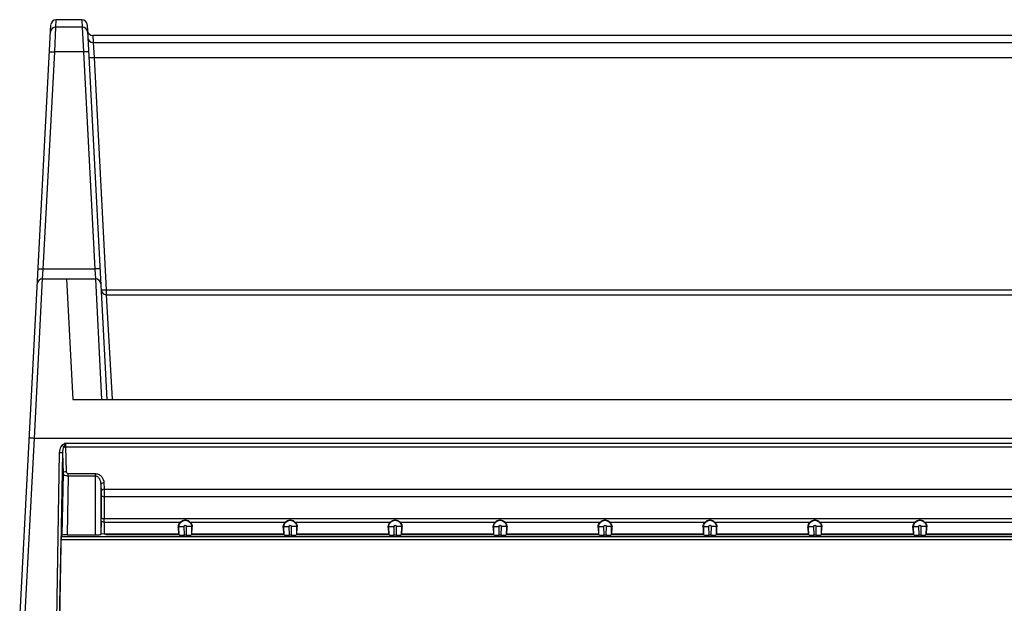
# Model space of a CAD drawing. Header units: millimetres. Extents: x 0 to 1000, y 0 to 850.
# Tile 73 of 80: x 505 to 599, y 563 to 619. Entities that reach past the tile are written whole.
import ezdxf

# ---------------------------------------------------------------- set-up
doc = ezdxf.new("R2010")
doc.units = ezdxf.units.MM
doc.header["$LTSCALE"] = 55.407407
doc.layers.get('0').update_dxf_attribs({"linetype": 'CONTINUOUS'})

msp = doc.modelspace()

# ---------------------------------------------------------------- linework, layer by layer
at = {"color": 9, "linetype": 'CONTINUOUS'}
for p, q in [((508.267, 617.956), (508.304, 618.656)), ((510.761, 618.656), (510.798, 617.956)), ((508.168, 615.588), (508.267, 617.956)), ((510.798, 617.956), (508.267, 617.956)), ((510.798, 617.956), (510.897, 615.588)), ((511.788, 617.156), (511.824, 616.471)), ((511.824, 616.471), (511.924, 615.05)), ((511.824, 616.471), (644.868, 616.471)), ((507.083, 594.898), (508.168, 615.588)), ((510.897, 615.588), (508.168, 615.588)), ((510.897, 615.588), (511.981, 594.898)), ((511.924, 615.05), (513.083, 592.925)), ((511.924, 615.05), (644.793, 615.05)), ((507.009, 593.951), (507.083, 594.898)), ((511.981, 594.898), (507.083, 594.898)), ((511.981, 594.898), (512.056, 593.951)), ((506.239, 578.788), (507.009, 593.951)), ((512.056, 593.951), (512.637, 582.451)), ((513.083, 592.925), (513.083, 592.451)), ((513.083, 592.925), (630.276, 592.925)), ((513.083, 592.451), (513.627, 582.479)), ((505.33, 561.451), (506.239, 578.788)), ((506.239, 578.788), (650.478, 578.788)), ((509.189, 578.31), (647.285, 578.31)), ((509.191, 577.962), (509.262, 575.612)), ((509.191, 577.962), (647.303, 577.962)), ((508.604, 577.397), (508.325, 561.451)), ((508.903, 577.377), (508.625, 561.451)), ((508.903, 577.377), (508.962, 575.424)), ((508.962, 575.424), (508.859, 569.521)), ((509.458, 575.191), (509.359, 569.563)), ((509.458, 575.191), (509.458, 575.4)), ((509.458, 575.4), (512.056, 575.4)), ((509.458, 575.191), (512.056, 575.191)), ((512.056, 569.563), (512.056, 575.4)), ((512.555, 574.354), (512.584, 573.735)), ((512.555, 574.354), (512.555, 569.605)), ((512.855, 574.548), (512.884, 573.928)), ((512.884, 573.928), (643.334, 573.928)), ((512.594, 573.248), (512.594, 571.147)), ((512.893, 573.233), (512.893, 571.132)), ((512.893, 573.233), (643.324, 573.233)), ((512.591, 570.904), (512.566, 569.622)), ((512.891, 570.784), (512.868, 569.651)), ((512.891, 570.784), (520.165, 570.784)), ((512.893, 571.132), (643.324, 571.132)), ((521.053, 570.784), (530.165, 570.784)), ((531.053, 570.784), (540.165, 570.784)), ((541.053, 570.784), (550.165, 570.784)), ((551.053, 570.784), (560.165, 570.784)), ((561.053, 570.784), (570.165, 570.784)), ((571.053, 570.784), (580.165, 570.784)), ((581.053, 570.784), (590.165, 570.784)), ((591.053, 570.784), (600.165, 570.784)), ((519.945, 570.275), (520.01, 570.341)), ((520.026, 569.561), (520.01, 570.341)), ((520.527, 569.519), (520.509, 570.376)), ((520.708, 570.376), (520.691, 569.519)), ((521.207, 570.341), (521.192, 569.561)), ((521.272, 570.275), (521.207, 570.341)), ((529.945, 570.275), (530.01, 570.341)), ((530.026, 569.561), (530.01, 570.341)), ((530.527, 569.519), (530.509, 570.376)), ((530.708, 570.376), (530.691, 569.519)), ((531.207, 570.341), (531.192, 569.561)), ((531.272, 570.275), (531.207, 570.341)), ((539.945, 570.275), (540.01, 570.341)), ((540.026, 569.561), (540.01, 570.341)), ((540.527, 569.519), (540.509, 570.376)), ((540.708, 570.376), (540.691, 569.519)), ((541.207, 570.341), (541.192, 569.561)), ((541.272, 570.275), (541.207, 570.341)), ((549.945, 570.275), (550.01, 570.341)), ((550.026, 569.561), (550.01, 570.341)), ((550.527, 569.519), (550.509, 570.376)), ((550.708, 570.376), (550.691, 569.519)), ((551.207, 570.341), (551.192, 569.561)), ((551.272, 570.275), (551.207, 570.341)), ((559.945, 570.275), (560.01, 570.341)), ((560.026, 569.561), (560.01, 570.341)), ((560.527, 569.519), (560.509, 570.376)), ((560.708, 570.376), (560.691, 569.519)), ((561.207, 570.341), (561.192, 569.561)), ((561.272, 570.275), (561.207, 570.341)), ((569.945, 570.275), (570.01, 570.341)), ((570.026, 569.561), (570.01, 570.341)), ((570.527, 569.519), (570.509, 570.376)), ((570.708, 570.376), (570.691, 569.519)), ((571.207, 570.341), (571.192, 569.561)), ((571.272, 570.275), (571.207, 570.341)), ((579.945, 570.275), (580.01, 570.341)), ((580.026, 569.561), (580.01, 570.341)), ((580.527, 569.519), (580.509, 570.376)), ((580.708, 570.376), (580.691, 569.519)), ((581.207, 570.341), (581.192, 569.561)), ((581.272, 570.275), (581.207, 570.341)), ((589.945, 570.275), (590.01, 570.341)), ((590.026, 569.561), (590.01, 570.341)), ((590.527, 569.519), (590.509, 570.376)), ((590.708, 570.376), (590.691, 569.519)), ((591.207, 570.341), (591.192, 569.561)), ((591.272, 570.275), (591.207, 570.341)), ((508.771, 569.127), (648.024, 569.127)), ((508.79, 569.41), (647.995, 569.41))]:
    msp.add_line(p, q, dxfattribs=at)
at = {"color": 7, "linetype": 'CONTINUOUS'}
for p, q in [((510.765, 618.656), (508.3, 618.656)), ((504.831, 561.451), (507.804, 618.182)), ((511.26, 618.182), (513.133, 582.451)), ((644.899, 617.156), (511.792, 617.156)), ((507.009, 593.951), (512.056, 593.951)), ((509.286, 593.947), (509.888, 582.451)), ((513.083, 592.451), (643.134, 592.451)), ((509.888, 582.451), (646.085, 582.451)), ((508.79, 569.41), (508.859, 569.521)), ((509.359, 569.563), (512.056, 569.563)), ((512.555, 569.605), (512.566, 569.622)), ((512.868, 569.651), (519.97, 569.651)), ((513.038, 569.651), (513.034, 569.563)), ((520.024, 569.563), (513.034, 569.563)), ((519.945, 570.275), (519.97, 569.651)), ((519.972, 569.562), (519.97, 569.651)), ((520.024, 569.563), (520.026, 569.561)), ((520.691, 569.519), (520.527, 569.519)), ((521.193, 569.563), (521.192, 569.561)), ((530.024, 569.563), (521.193, 569.563)), ((521.247, 569.651), (521.246, 569.562)), ((521.247, 569.651), (521.272, 570.275)), ((521.247, 569.651), (529.97, 569.651)), ((529.945, 570.275), (529.97, 569.651)), ((529.972, 569.562), (529.97, 569.651)), ((530.024, 569.563), (530.026, 569.561)), ((530.691, 569.519), (530.527, 569.519)), ((531.193, 569.563), (531.192, 569.561)), ((540.024, 569.563), (531.193, 569.563)), ((531.247, 569.651), (531.246, 569.562)), ((531.247, 569.651), (531.272, 570.275)), ((531.247, 569.651), (539.97, 569.651)), ((539.945, 570.275), (539.97, 569.651)), ((539.972, 569.562), (539.97, 569.651)), ((540.024, 569.563), (540.026, 569.561)), ((540.691, 569.519), (540.527, 569.519)), ((541.193, 569.563), (541.192, 569.561)), ((550.024, 569.563), (541.193, 569.563)), ((541.247, 569.651), (541.246, 569.562)), ((541.247, 569.651), (541.272, 570.275)), ((541.247, 569.651), (549.97, 569.651)), ((549.945, 570.275), (549.97, 569.651)), ((549.972, 569.562), (549.97, 569.651)), ((550.024, 569.563), (550.026, 569.561)), ((550.691, 569.519), (550.527, 569.519)), ((551.193, 569.563), (551.192, 569.561)), ((560.024, 569.563), (551.193, 569.563)), ((551.247, 569.651), (551.246, 569.562)), ((551.247, 569.651), (551.272, 570.275)), ((551.247, 569.651), (559.97, 569.651)), ((559.945, 570.275), (559.97, 569.651)), ((559.972, 569.562), (559.97, 569.651)), ((560.024, 569.563), (560.026, 569.561)), ((560.691, 569.519), (560.527, 569.519)), ((561.193, 569.563), (561.192, 569.561)), ((570.024, 569.563), (561.193, 569.563)), ((561.247, 569.651), (561.246, 569.562)), ((561.247, 569.651), (561.272, 570.275)), ((561.247, 569.651), (569.97, 569.651)), ((569.945, 570.275), (569.97, 569.651)), ((569.972, 569.562), (569.97, 569.651)), ((570.024, 569.563), (570.026, 569.561)), ((570.691, 569.519), (570.527, 569.519)), ((571.193, 569.563), (571.192, 569.561)), ((580.024, 569.563), (571.193, 569.563)), ((571.247, 569.651), (571.246, 569.562)), ((571.247, 569.651), (571.272, 570.275)), ((571.247, 569.651), (579.97, 569.651)), ((579.945, 570.275), (579.97, 569.651)), ((579.972, 569.562), (579.97, 569.651)), ((580.024, 569.563), (580.026, 569.561)), ((580.691, 569.519), (580.527, 569.519)), ((581.193, 569.563), (581.192, 569.561)), ((590.024, 569.563), (581.193, 569.563)), ((581.247, 569.651), (581.246, 569.562)), ((581.247, 569.651), (581.272, 570.275)), ((581.247, 569.651), (589.97, 569.651)), ((589.945, 570.275), (589.97, 569.651)), ((589.972, 569.562), (589.97, 569.651)), ((590.024, 569.563), (590.026, 569.561)), ((590.691, 569.519), (590.527, 569.519)), ((591.193, 569.563), (591.192, 569.561)), ((600.024, 569.563), (591.193, 569.563)), ((591.247, 569.651), (591.246, 569.562)), ((591.247, 569.651), (591.272, 570.275)), ((591.247, 569.651), (599.97, 569.651)), ((508.637, 561.451), (508.771, 569.127))]:
    msp.add_line(p, q, dxfattribs=at)
for centre, radius, start, end in [((508.304, 618.156), 0.5, 90, 177), ((510.761, 618.156), 0.5, 3, 90), ((511.788, 617.656), 0.5, 183, 270), ((507.009, 593.451), 0.5, 90.00005, 177.00101), ((512.056, 593.451), 0.5, 3.00606, 90.00032), ((513.083, 592.951), 0.5, 182.99623, 269.9998), ((520.598, 570.292), 0.655, 131.34961, 137.05621), ((520.609, 570.274), 0.677, 90.00828, 96.73262), ((520.609, 570.274), 0.677, 83.26579, 89.98937), ((530.598, 570.292), 0.655, 131.34961, 137.05577), ((530.609, 570.274), 0.677, 90.00827, 96.73269), ((530.609, 570.274), 0.677, 83.26569, 89.98935), ((540.598, 570.292), 0.655, 131.34961, 137.05532), ((540.609, 570.274), 0.677, 90.00827, 96.73277), ((540.609, 570.274), 0.677, 83.2656, 89.98933), ((550.598, 570.292), 0.655, 131.34961, 137.05485), ((550.609, 570.274), 0.677, 90.00827, 96.73284), ((550.609, 570.274), 0.677, 83.26551, 89.98932), ((560.598, 570.292), 0.655, 131.34961, 137.05438), ((560.609, 570.274), 0.677, 90.00827, 96.73291), ((560.609, 570.274), 0.677, 83.26542, 89.9893), ((570.598, 570.292), 0.655, 131.3496, 137.05392), ((570.609, 570.274), 0.677, 90.00826, 96.73298), ((570.609, 570.274), 0.677, 83.26534, 89.98929), ((580.598, 570.292), 0.655, 131.3496, 137.05347), ((580.609, 570.274), 0.677, 90.00826, 96.73304), ((580.609, 570.274), 0.677, 83.26525, 89.98927), ((590.598, 570.292), 0.655, 131.3496, 137.05305), ((590.609, 570.274), 0.677, 90.00825, 96.7331), ((590.609, 570.274), 0.677, 83.26517, 89.98925), ((520.637, 570.3), 0.636, 357.69786, 3.59055), ((530.637, 570.3), 0.636, 357.69786, 3.59124), ((540.637, 570.3), 0.636, 357.69786, 3.59194), ((550.637, 570.3), 0.636, 357.69787, 3.59264), ((560.637, 570.3), 0.636, 357.69787, 3.59332), ((570.637, 570.3), 0.636, 357.69787, 3.59398), ((580.637, 570.3), 0.636, 357.69788, 3.5946), ((590.637, 570.3), 0.636, 357.69788, 3.59517)]:
    msp.add_arc(centre, radius, start, end, dxfattribs=at)
at = {"color": 9, "linetype": 'CONTINUOUS'}
for centre, radius, start, end in [((508.267, 617.457), 0.5, 89.96764, 177.00425), ((510.798, 617.457), 0.5, 3.00727, 90.03416), ((511.824, 616.971), 0.5, 182.97803, 270.02976), ((500.527, 571.142), 12.067, 358.8696, 0.02669), ((488.645, 571.122), 24.248, 359.20241, 0.02499)]:
    msp.add_arc(centre, radius, start, end, dxfattribs=at)
at = {"color": 7, "linetype": 'CONTINUOUS'}
for centre, major_axis, ratio, start_param, end_param in [((509.358, 569.519), (0.5, 0), 0.087998, 1.568328, 3.086764), ((512.056, 569.607), (0.5, 0), 0.088012, -1.570796, -0.05236), ((512.865, 569.621), (0.3, 0), 0.099247, 1.560639, 3.082428), ((520.525, 569.563), (0.5, 0), 0.087994, -3.087361, -1.567939), ((520.692, 569.563), (0.5, 0), 0.087994, -1.573653, -0.054232), ((530.525, 569.563), (0.5, 0), 0.087994, -3.087361, -1.567939), ((530.692, 569.563), (0.5, 0), 0.087994, -1.573653, -0.054232), ((540.525, 569.563), (0.5, 0), 0.087994, -3.087361, -1.567939), ((540.692, 569.563), (0.5, 0), 0.087994, -1.573653, -0.054232), ((550.525, 569.563), (0.5, 0), 0.087994, -3.087361, -1.567939), ((550.692, 569.563), (0.5, 0), 0.087994, -1.573653, -0.054232), ((560.525, 569.563), (0.5, 0), 0.087994, -3.087361, -1.567939), ((560.692, 569.563), (0.5, 0), 0.087994, -1.573653, -0.054232), ((570.525, 569.563), (0.5, 0), 0.087994, -3.087361, -1.567939), ((570.692, 569.563), (0.5, 0), 0.087994, -1.573653, -0.054232), ((580.525, 569.563), (0.5, 0), 0.087994, -3.087361, -1.567939), ((580.692, 569.563), (0.5, 0), 0.087994, -1.573653, -0.054232), ((590.525, 569.563), (0.5, 0), 0.087994, -3.087361, -1.567939), ((590.692, 569.563), (0.5, 0), 0.087994, -1.573653, -0.054232), ((508.787, 569.111), (0.004, 0.3), 0.053245, 0.088049, 1.519219)]:
    msp.add_ellipse(centre, major_axis=major_axis, ratio=ratio, start_param=start_param, end_param=end_param, dxfattribs=at)
at = {"color": 9, "linetype": 'CONTINUOUS'}
for points, knots in [([(507.668, 615.588), (507.669, 615.592), (507.687, 615.594), (507.711, 615.598), (507.759, 615.599), (507.848, 615.6), (507.987, 615.597), (508.104, 615.592), (508.168, 615.588)], [0, 0, 0, 0, 0.021811, 0.079244, 0.17144, 0.295418, 0.619208, 1, 1, 1, 1]), ([(511.396, 615.588), (511.396, 615.592), (511.377, 615.594), (511.354, 615.598), (511.305, 615.599), (511.217, 615.6), (511.077, 615.597), (510.96, 615.592), (510.897, 615.588)], [0, 0, 0, 0, 0.021811, 0.079245, 0.171441, 0.295419, 0.619208, 1, 1, 1, 1]), ([(511.424, 615.05), (511.425, 615.047), (511.443, 615.045), (511.467, 615.041), (511.515, 615.04), (511.604, 615.039), (511.743, 615.042), (511.86, 615.047), (511.924, 615.05)], [0, 0, 0, 0, 0.021811, 0.079245, 0.171441, 0.295419, 0.619208, 1, 1, 1, 1]), ([(506.584, 594.898), (506.584, 594.902), (506.603, 594.904), (506.626, 594.908), (506.675, 594.909), (506.763, 594.91), (506.903, 594.907), (507.02, 594.902), (507.083, 594.898)], [0, 0, 0, 0, 0.021811, 0.079245, 0.171441, 0.295419, 0.619208, 1, 1, 1, 1]), ([(512.48, 594.898), (512.48, 594.902), (512.461, 594.904), (512.438, 594.908), (512.39, 594.909), (512.301, 594.91), (512.162, 594.907), (512.045, 594.902), (511.981, 594.898)], [0, 0, 0, 0, 0.021811, 0.079245, 0.171441, 0.295419, 0.619208, 1, 1, 1, 1]), ([(512.584, 592.925), (512.584, 592.921), (512.603, 592.919), (512.626, 592.915), (512.675, 592.914), (512.763, 592.913), (512.902, 592.916), (513.02, 592.921), (513.083, 592.925)], [0, 0, 0, 0, 0.021693, 0.079113, 0.171635, 0.295622, 0.618812, 1, 1, 1, 1]), ([(505.74, 578.788), (505.74, 578.792), (505.759, 578.793), (505.782, 578.797), (505.83, 578.798), (505.919, 578.8), (506.058, 578.796), (506.176, 578.791), (506.239, 578.788)], [0, 0, 0, 0, 0.021811, 0.079245, 0.171441, 0.295419, 0.619208, 1, 1, 1, 1]), ([(508.892, 578.114), (508.842, 578.071), (508.671, 577.867), (508.607, 577.593), (508.604, 577.397)], [0, 0, 0, 0, 0.251809, 1, 1, 1, 1]), ([(509.041, 577.934), (509.031, 577.947), (508.982, 578.008), (508.932, 578.067), (508.892, 578.114)], [0, 0, 0, 0, 0.209143, 1, 1, 1, 1]), ([(509.189, 578.31), (509.177, 578.277), (509.132, 578.151), (509.083, 578.025), (509.041, 577.934)], [0, 0, 0, 0, 0.258163, 1, 1, 1, 1]), ([(509.189, 578.31), (509.188, 578.279), (509.186, 578.163), (509.187, 578.047), (509.191, 577.962)], [0, 0, 0, 0, 0.269302, 1, 1, 1, 1]), ([(508.903, 577.377), (508.897, 577.383), (508.861, 577.382), (508.802, 577.392), (508.709, 577.394), (508.641, 577.396), (508.604, 577.397)], [0, 0, 0, 0, 0.092732, 0.312679, 0.630645, 1, 1, 1, 1]), ([(509.041, 577.934), (508.983, 577.857), (508.921, 577.666), (508.903, 577.473), (508.903, 577.377)], [0, 0, 0, 0, 0.499987, 1, 1, 1, 1]), ([(508.962, 575.424), (508.966, 575.478), (509.063, 575.587), (509.19, 575.611), (509.262, 575.612)], [0, 0, 0, 0, 0.429137, 1, 1, 1, 1]), ([(508.962, 575.424), (508.969, 575.352), (509.093, 575.257), (509.272, 575.205), (509.393, 575.191), (509.458, 575.191)], [0, 0, 0, 0, 0.374722, 0.664687, 1, 1, 1, 1]), ([(509.262, 575.612), (509.263, 575.564), (509.295, 575.458), (509.402, 575.399), (509.458, 575.4)], [0, 0, 0, 0, 0.463852, 1, 1, 1, 1]), ([(512.056, 575.4), (512.176, 575.399), (512.41, 575.337), (512.737, 575.053), (512.846, 574.742), (512.855, 574.548)], [0, 0, 0, 0, 0.284289, 0.541584, 1, 1, 1, 1]), ([(512.056, 575.191), (512.147, 575.191), (512.322, 575.092), (512.457, 574.861), (512.534, 574.611), (512.552, 574.44), (512.555, 574.354)], [0, 0, 0, 0, 0.260162, 0.510739, 0.756299, 1, 1, 1, 1]), ([(512.555, 574.354), (512.558, 574.408), (512.655, 574.52), (512.783, 574.546), (512.855, 574.548)], [0, 0, 0, 0, 0.428882, 1, 1, 1, 1]), ([(512.584, 573.735), (512.587, 573.789), (512.683, 573.9), (512.811, 573.926), (512.884, 573.928)], [0, 0, 0, 0, 0.428882, 1, 1, 1, 1]), ([(512.584, 573.735), (512.586, 573.699), (512.592, 573.536), (512.594, 573.374), (512.594, 573.248)], [0, 0, 0, 0, 0.221813, 1, 1, 1, 1]), ([(512.884, 573.928), (512.885, 573.877), (512.891, 573.645), (512.893, 573.413), (512.893, 573.233)], [0, 0, 0, 0, 0.22179, 1, 1, 1, 1]), ([(512.594, 573.248), (512.6, 573.241), (512.636, 573.244), (512.695, 573.235), (512.788, 573.234), (512.856, 573.233), (512.893, 573.233)], [0, 0, 0, 0, 0.092486, 0.312342, 0.630394, 1, 1, 1, 1]), ([(512.591, 570.904), (512.596, 570.862), (512.718, 570.796), (512.821, 570.785), (512.891, 570.784)], [0, 0, 0, 0, 0.371639, 1, 1, 1, 1]), ([(512.594, 571.147), (512.6, 571.141), (512.636, 571.143), (512.695, 571.134), (512.788, 571.134), (512.856, 571.132), (512.893, 571.132)], [0, 0, 0, 0, 0.092487, 0.312342, 0.630394, 1, 1, 1, 1]), ([(520.509, 570.376), (520.509, 570.401), (520.53, 570.455), (520.609, 570.488), (520.688, 570.455), (520.709, 570.401), (520.708, 570.376)], [0, 0, 0, 0, 0.249871, 0.499998, 0.750126, 1, 1, 1, 1]), ([(530.509, 570.376), (530.509, 570.401), (530.53, 570.455), (530.609, 570.488), (530.688, 570.455), (530.709, 570.401), (530.708, 570.376)], [0, 0, 0, 0, 0.249871, 0.499998, 0.750126, 1, 1, 1, 1]), ([(540.509, 570.376), (540.509, 570.401), (540.53, 570.455), (540.609, 570.488), (540.688, 570.455), (540.709, 570.401), (540.708, 570.376)], [0, 0, 0, 0, 0.249871, 0.499998, 0.750126, 1, 1, 1, 1]), ([(550.509, 570.376), (550.509, 570.401), (550.53, 570.455), (550.609, 570.488), (550.688, 570.455), (550.709, 570.401), (550.708, 570.376)], [0, 0, 0, 0, 0.249871, 0.499998, 0.750126, 1, 1, 1, 1]), ([(560.509, 570.376), (560.509, 570.401), (560.53, 570.455), (560.609, 570.488), (560.688, 570.455), (560.709, 570.401), (560.708, 570.376)], [0, 0, 0, 0, 0.249871, 0.499998, 0.750126, 1, 1, 1, 1]), ([(570.509, 570.376), (570.509, 570.401), (570.53, 570.455), (570.609, 570.488), (570.688, 570.455), (570.709, 570.401), (570.708, 570.376)], [0, 0, 0, 0, 0.249871, 0.499998, 0.750126, 1, 1, 1, 1]), ([(580.509, 570.376), (580.509, 570.401), (580.53, 570.455), (580.609, 570.488), (580.688, 570.455), (580.709, 570.401), (580.708, 570.376)], [0, 0, 0, 0, 0.249871, 0.499998, 0.750126, 1, 1, 1, 1]), ([(590.509, 570.376), (590.509, 570.401), (590.53, 570.455), (590.609, 570.488), (590.688, 570.455), (590.709, 570.401), (590.708, 570.376)], [0, 0, 0, 0, 0.249871, 0.499998, 0.750126, 1, 1, 1, 1]), ([(520.01, 570.341), (520.013, 570.344), (520.03, 570.347), (520.08, 570.356), (520.182, 570.363), (520.332, 570.371), (520.448, 570.374), (520.509, 570.376)], [0, 0, 0, 0, 0.029558, 0.092838, 0.312661, 0.63061, 1, 1, 1, 1]), ([(521.207, 570.341), (521.204, 570.344), (521.187, 570.347), (521.137, 570.356), (521.035, 570.363), (520.885, 570.371), (520.77, 570.374), (520.708, 570.376)], [0, 0, 0, 0, 0.029558, 0.092838, 0.31266, 0.63061, 1, 1, 1, 1]), ([(530.01, 570.341), (530.013, 570.344), (530.03, 570.347), (530.08, 570.356), (530.182, 570.363), (530.332, 570.371), (530.448, 570.374), (530.509, 570.376)], [0, 0, 0, 0, 0.029558, 0.092838, 0.312661, 0.63061, 1, 1, 1, 1]), ([(531.207, 570.341), (531.204, 570.344), (531.187, 570.347), (531.137, 570.356), (531.035, 570.363), (530.885, 570.371), (530.77, 570.374), (530.708, 570.376)], [0, 0, 0, 0, 0.029558, 0.092838, 0.31266, 0.63061, 1, 1, 1, 1]), ([(540.01, 570.341), (540.013, 570.344), (540.03, 570.347), (540.08, 570.356), (540.182, 570.363), (540.332, 570.371), (540.448, 570.374), (540.509, 570.376)], [0, 0, 0, 0, 0.029558, 0.092838, 0.312661, 0.63061, 1, 1, 1, 1]), ([(541.207, 570.341), (541.204, 570.344), (541.187, 570.347), (541.137, 570.356), (541.035, 570.363), (540.885, 570.371), (540.77, 570.374), (540.708, 570.376)], [0, 0, 0, 0, 0.029558, 0.092838, 0.31266, 0.63061, 1, 1, 1, 1]), ([(550.01, 570.341), (550.013, 570.344), (550.03, 570.347), (550.08, 570.356), (550.182, 570.363), (550.332, 570.371), (550.448, 570.374), (550.509, 570.376)], [0, 0, 0, 0, 0.029558, 0.092838, 0.312661, 0.63061, 1, 1, 1, 1]), ([(551.207, 570.341), (551.204, 570.344), (551.187, 570.347), (551.137, 570.356), (551.035, 570.363), (550.885, 570.371), (550.77, 570.374), (550.708, 570.376)], [0, 0, 0, 0, 0.029558, 0.092838, 0.31266, 0.63061, 1, 1, 1, 1]), ([(560.01, 570.341), (560.013, 570.344), (560.03, 570.347), (560.08, 570.356), (560.182, 570.363), (560.332, 570.371), (560.448, 570.374), (560.509, 570.376)], [0, 0, 0, 0, 0.029558, 0.092838, 0.312661, 0.63061, 1, 1, 1, 1]), ([(561.207, 570.341), (561.204, 570.344), (561.187, 570.347), (561.137, 570.356), (561.035, 570.363), (560.885, 570.371), (560.77, 570.374), (560.708, 570.376)], [0, 0, 0, 0, 0.029558, 0.092838, 0.31266, 0.63061, 1, 1, 1, 1]), ([(570.01, 570.341), (570.013, 570.344), (570.03, 570.347), (570.08, 570.356), (570.182, 570.363), (570.332, 570.371), (570.448, 570.374), (570.509, 570.376)], [0, 0, 0, 0, 0.029558, 0.092838, 0.312661, 0.63061, 1, 1, 1, 1]), ([(571.207, 570.341), (571.204, 570.344), (571.187, 570.347), (571.137, 570.356), (571.035, 570.363), (570.885, 570.371), (570.77, 570.374), (570.708, 570.376)], [0, 0, 0, 0, 0.029558, 0.092838, 0.31266, 0.63061, 1, 1, 1, 1]), ([(580.01, 570.341), (580.013, 570.344), (580.03, 570.347), (580.08, 570.356), (580.182, 570.363), (580.332, 570.371), (580.448, 570.374), (580.509, 570.376)], [0, 0, 0, 0, 0.029558, 0.092838, 0.312661, 0.63061, 1, 1, 1, 1]), ([(581.207, 570.341), (581.204, 570.344), (581.187, 570.347), (581.137, 570.356), (581.035, 570.363), (580.885, 570.371), (580.77, 570.374), (580.708, 570.376)], [0, 0, 0, 0, 0.029558, 0.092838, 0.31266, 0.63061, 1, 1, 1, 1]), ([(590.01, 570.341), (590.013, 570.344), (590.03, 570.347), (590.08, 570.356), (590.182, 570.363), (590.332, 570.371), (590.448, 570.374), (590.509, 570.376)], [0, 0, 0, 0, 0.029558, 0.092838, 0.312661, 0.63061, 1, 1, 1, 1]), ([(591.207, 570.341), (591.204, 570.344), (591.187, 570.347), (591.137, 570.356), (591.035, 570.363), (590.885, 570.371), (590.77, 570.374), (590.708, 570.376)], [0, 0, 0, 0, 0.029558, 0.092838, 0.31266, 0.63061, 1, 1, 1, 1])]:
    msp.add_open_spline(points, degree=3, knots=knots, dxfattribs=at)
for points in [[(509.189, 578.31), (509.086, 578.252), (508.982, 578.191), (508.892, 578.114)], [(509.041, 577.934), (509.089, 577.952), (509.14, 577.961), (509.191, 577.962)]]:
    msp.add_open_spline(points, degree=3, dxfattribs=at)
at = {"color": 7, "linetype": 'CONTINUOUS'}
for points, knots in [([(519.945, 570.275), (519.94, 570.399), (519.986, 570.574), (520.089, 570.707), (520.118, 570.739)], [0, 0, 0, 0, 0.742932, 1, 1, 1, 1]), ([(520.01, 570.341), (520.007, 570.495), (520.134, 570.82), (520.609, 571.016), (521.084, 570.82), (521.211, 570.495), (521.207, 570.341)], [0, 0, 0, 0, 0.249882, 0.5, 0.750118, 1, 1, 1, 1]), ([(521.053, 570.784), (521.085, 570.756), (521.2, 570.633), (521.264, 570.464), (521.272, 570.34)], [0, 0, 0, 0, 0.257417, 1, 1, 1, 1]), ([(529.945, 570.275), (529.94, 570.399), (529.986, 570.574), (530.089, 570.707), (530.118, 570.739)], [0, 0, 0, 0, 0.742932, 1, 1, 1, 1]), ([(530.01, 570.341), (530.007, 570.495), (530.134, 570.82), (530.609, 571.016), (531.084, 570.82), (531.211, 570.495), (531.207, 570.341)], [0, 0, 0, 0, 0.249882, 0.5, 0.750118, 1, 1, 1, 1]), ([(531.053, 570.784), (531.085, 570.756), (531.2, 570.633), (531.264, 570.464), (531.272, 570.34)], [0, 0, 0, 0, 0.257417, 1, 1, 1, 1]), ([(539.945, 570.275), (539.94, 570.399), (539.986, 570.574), (540.089, 570.707), (540.118, 570.739)], [0, 0, 0, 0, 0.742932, 1, 1, 1, 1]), ([(540.01, 570.341), (540.007, 570.495), (540.134, 570.82), (540.609, 571.016), (541.084, 570.82), (541.211, 570.495), (541.207, 570.341)], [0, 0, 0, 0, 0.249882, 0.5, 0.750118, 1, 1, 1, 1]), ([(541.053, 570.784), (541.085, 570.756), (541.2, 570.633), (541.264, 570.464), (541.272, 570.34)], [0, 0, 0, 0, 0.257417, 1, 1, 1, 1]), ([(549.945, 570.275), (549.94, 570.399), (549.986, 570.574), (550.089, 570.707), (550.118, 570.739)], [0, 0, 0, 0, 0.742932, 1, 1, 1, 1]), ([(550.01, 570.341), (550.007, 570.495), (550.134, 570.82), (550.609, 571.016), (551.084, 570.82), (551.211, 570.495), (551.207, 570.341)], [0, 0, 0, 0, 0.249882, 0.5, 0.750118, 1, 1, 1, 1]), ([(551.053, 570.784), (551.085, 570.756), (551.2, 570.633), (551.264, 570.464), (551.272, 570.34)], [0, 0, 0, 0, 0.257417, 1, 1, 1, 1]), ([(559.945, 570.275), (559.94, 570.399), (559.986, 570.574), (560.089, 570.707), (560.118, 570.739)], [0, 0, 0, 0, 0.742932, 1, 1, 1, 1]), ([(560.01, 570.341), (560.007, 570.495), (560.134, 570.82), (560.609, 571.016), (561.084, 570.82), (561.211, 570.495), (561.207, 570.341)], [0, 0, 0, 0, 0.249882, 0.5, 0.750118, 1, 1, 1, 1]), ([(561.053, 570.784), (561.085, 570.756), (561.2, 570.633), (561.264, 570.464), (561.272, 570.34)], [0, 0, 0, 0, 0.257416, 1, 1, 1, 1]), ([(569.945, 570.275), (569.94, 570.399), (569.986, 570.574), (570.089, 570.707), (570.118, 570.739)], [0, 0, 0, 0, 0.742932, 1, 1, 1, 1]), ([(570.01, 570.341), (570.007, 570.495), (570.134, 570.82), (570.609, 571.016), (571.084, 570.82), (571.211, 570.495), (571.207, 570.341)], [0, 0, 0, 0, 0.249882, 0.5, 0.750118, 1, 1, 1, 1]), ([(571.053, 570.784), (571.085, 570.756), (571.2, 570.633), (571.264, 570.464), (571.272, 570.34)], [0, 0, 0, 0, 0.257416, 1, 1, 1, 1]), ([(579.945, 570.275), (579.94, 570.399), (579.986, 570.574), (580.089, 570.707), (580.118, 570.739)], [0, 0, 0, 0, 0.742932, 1, 1, 1, 1]), ([(580.01, 570.341), (580.007, 570.495), (580.134, 570.82), (580.609, 571.016), (581.084, 570.82), (581.211, 570.495), (581.207, 570.341)], [0, 0, 0, 0, 0.249882, 0.5, 0.750118, 1, 1, 1, 1]), ([(581.053, 570.784), (581.085, 570.756), (581.2, 570.633), (581.264, 570.464), (581.272, 570.34)], [0, 0, 0, 0, 0.257416, 1, 1, 1, 1]), ([(589.945, 570.275), (589.94, 570.399), (589.986, 570.574), (590.089, 570.707), (590.118, 570.739)], [0, 0, 0, 0, 0.742932, 1, 1, 1, 1]), ([(590.01, 570.341), (590.007, 570.495), (590.134, 570.82), (590.609, 571.016), (591.084, 570.82), (591.211, 570.495), (591.207, 570.341)], [0, 0, 0, 0, 0.249882, 0.5, 0.750118, 1, 1, 1, 1]), ([(591.053, 570.784), (591.085, 570.756), (591.2, 570.633), (591.264, 570.464), (591.272, 570.34)], [0, 0, 0, 0, 0.257416, 1, 1, 1, 1])]:
    msp.add_open_spline(points, degree=3, knots=knots, dxfattribs=at)
for points in [[(520.529, 570.946), (520.397, 570.931), (520.265, 570.872), (520.165, 570.784)], [(521.053, 570.784), (520.953, 570.872), (520.82, 570.931), (520.688, 570.946)], [(530.529, 570.946), (530.397, 570.931), (530.265, 570.872), (530.165, 570.784)], [(531.053, 570.784), (530.953, 570.872), (530.82, 570.931), (530.688, 570.946)], [(540.529, 570.946), (540.397, 570.931), (540.265, 570.872), (540.165, 570.784)], [(541.053, 570.784), (540.953, 570.872), (540.82, 570.931), (540.688, 570.946)], [(550.529, 570.946), (550.397, 570.931), (550.265, 570.872), (550.165, 570.784)], [(551.053, 570.784), (550.953, 570.872), (550.82, 570.931), (550.688, 570.946)], [(560.529, 570.946), (560.397, 570.931), (560.265, 570.872), (560.165, 570.784)], [(561.053, 570.784), (560.953, 570.872), (560.82, 570.931), (560.688, 570.946)], [(570.529, 570.946), (570.397, 570.931), (570.265, 570.872), (570.165, 570.784)], [(571.053, 570.784), (570.953, 570.872), (570.82, 570.931), (570.688, 570.946)], [(580.529, 570.946), (580.397, 570.931), (580.265, 570.872), (580.165, 570.784)], [(581.053, 570.784), (580.953, 570.872), (580.82, 570.931), (580.688, 570.946)], [(590.529, 570.946), (590.397, 570.931), (590.265, 570.872), (590.165, 570.784)], [(591.053, 570.784), (590.953, 570.872), (590.82, 570.931), (590.688, 570.946)]]:
    msp.add_open_spline(points, degree=3, dxfattribs=at)

doc.saveas('drawing.dxf')
